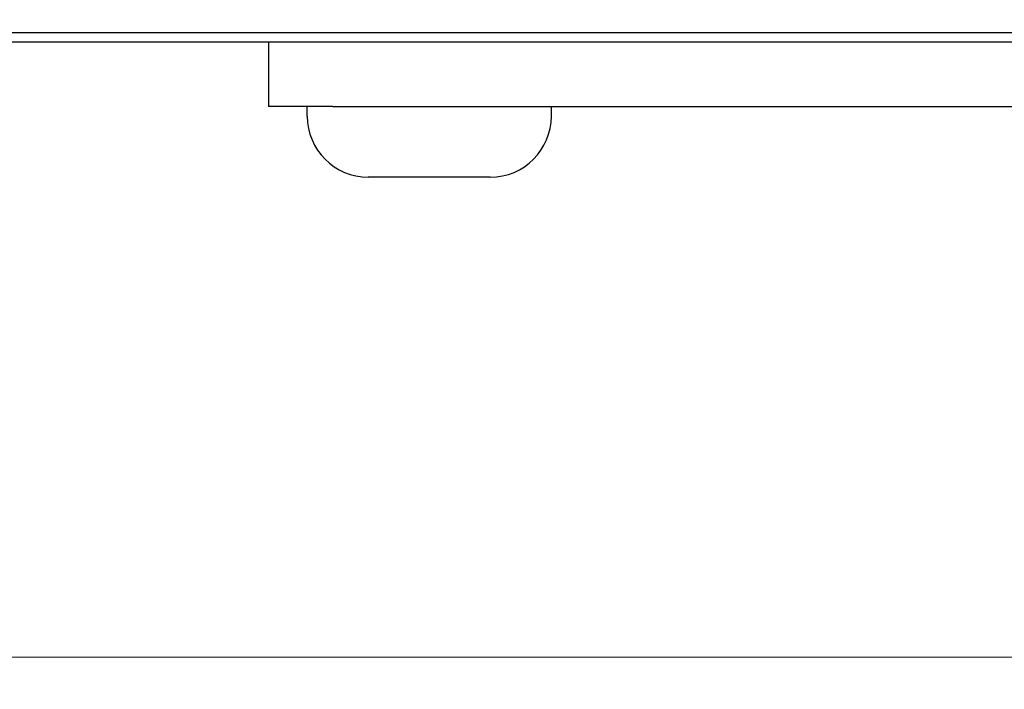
# Model space of a CAD drawing. Header units: millimetres. Extents: x 399 to 6233, y -1870 to 1602.
# Tile 156 of 256: x 5413 to 5444, y -589 to -568. Entities that reach past the tile are written whole.
import ezdxf

# ---------------------------------------------------------------- set-up
doc = ezdxf.new("R2010")
doc.units = ezdxf.units.MM
doc.layers.add('AM_5', color=3, linetype='Continuous', lineweight=25)
doc.layers.add('可見 (ISO)', color=7, linetype='Continuous', lineweight=25)
doc.styles.add('尺寸標註', font='romans.shx', dxfattribs={"bigfont": 'CHINESET.SHX'})
doc.dimstyles.new('CNS1$0', dxfattribs={"dimtxt": 2.5, "dimasz": 2.5, "dimexe": 1, "dimexo": 1, "dimgap": 1.5, "dimtad": 1, "dimtoh": 1, "dimdec": 1, "dimdsep": 46, "dimtxsty": '尺寸標註', "dimcen": 0, "dimclrd": 2, "dimclre": 2, "dimclrt": 1, "dimadec": 0, "dimazin": 2, "dimtp": 0.1, "dimtm": 0.1, "dimtfac": 0.71, "dimtdec": 1, "dimtmove": 0, "dimatfit": 0, "dimfxl": 0, "dimlwd": 13, "dimlwe": 13, "dimarcsym": 0})

# ---------------------------------------------------------------- blocks, each defined once
blk = doc.blocks.new('*D353')
at = {"layer": 'AM_5', "color": 2, "lineweight": 13}
for p, q in [((5378.359, -553.173), (5378.359, -588.806)), ((5539.059, -571.673), (5539.059, -588.806)), ((5536.559, -587.806), (5380.859, -587.806))]:
    blk.add_line(p, q, dxfattribs=at)
at = {"layer": 'AM_5', "color": 2, "lineweight": -2}
for points in [[(5380.859, -587.389), (5380.859, -588.223), (5378.359, -587.806)], [(5536.559, -587.389), (5536.559, -588.223), (5539.059, -587.806)]]:
    blk.add_solid(points, dxfattribs=at)
at = {"layer": 'Defpoints', "color": 0, "lineweight": -2}
for p in [(5378.359, -552.173), (5539.059, -570.673), (5378.359, -587.806)]:
    blk.add_point(p, dxfattribs=at)
at = {"layer": 'AM_5', "color": 1, "insert": (5458.709, -585.056), "char_height": 2.5, "attachment_point": 5, "style": '尺寸標註'}
blk.add_mtext('160.7', dxfattribs=at)

msp = doc.modelspace()

# ---------------------------------------------------------------- linework, layer by layer
at = {"layer": '可見 (ISO)'}
for p, q in [((5394.309, -568.373), (5498.809, -568.373)), ((5503.059, -568.673), (5390.059, -568.673)), ((5421.059, -568.673), (5421.059, -570.673)), ((5423.059, -570.673), (5421.059, -570.673)), ((5422.259, -570.973), (5422.259, -570.673)), ((5423.059, -570.673), (5521.059, -570.673)), ((5429.859, -570.973), (5429.859, -570.673)), ((5427.959, -572.873), (5424.159, -572.873))]:
    msp.add_line(p, q, dxfattribs=at)
for centre, start, end in [((5424.159, -570.973), 180, 270), ((5427.959, -570.973), 270, 0)]:
    msp.add_arc(centre, 1.9, start, end, dxfattribs=at)

# ---------------------------------------------------------------- dimensions: what is measured, and where the dimension line sits
at = {"layer": 'AM_5'}
dim = msp.add_linear_dim(base=(5378.359, -587.806), p1=(5539.059, -570.673), p2=(5378.359, -552.173), dimstyle='CNS1$0', override={"dimfxl": 4, "dimarcsym": 1}, dxfattribs=at)
dim.commit()
dim.dimension.update_dxf_attribs({"geometry": '*D353', "text_midpoint": (5458.709, -585.056)})

doc.saveas('drawing.dxf')
